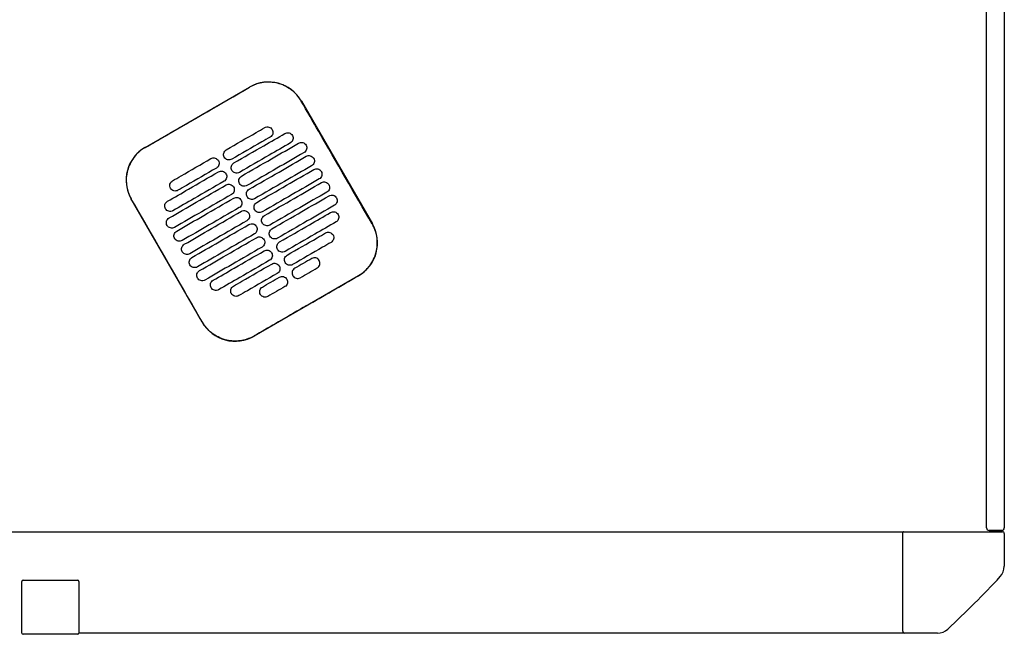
# Model space of a CAD drawing. Header units: metres. Extents: x 15.7 to 54.8, y -39.7 to 1.1.
# Tile 237 of 256: x 48.983 to 49.759, y -24.739 to -24.254. Entities that reach past the tile are written whole.
import ezdxf

# ---------------------------------------------------------------- set-up
doc = ezdxf.new("R2010")
doc.units = ezdxf.units.M
doc.header["$MEASUREMENT"] = 0
doc.layers.add('2D', color=252, linetype='Continuous')

# ---------------------------------------------------------------- blocks, each defined once
blk = doc.blocks.new('2D_QYOS_450')
at = {"layer": '2D'}
for p, q in [((2.42604, -1.855), (2.42604, -0.971)), ((2.44004, -0.971), (2.44004, -1.855)), ((1.76223, -1.5547), (1.84449, -1.50718)), ((1.88548, -1.51815), (1.9415, -1.61513)), ((1.80728, -1.69267), (1.75126, -1.59568)), ((1.93053, -1.65612), (1.84827, -1.70364)), ((0.0795, -1.85795), (2.36049, -1.85795)), ((2.35999, -1.93645), (2.35999, -1.85845)), ((2.36049, -1.85795), (2.43849, -1.85795)), ((2.42804, -1.857), (2.43804, -1.857)), ((2.42804, -1.857), (2.43804, -1.857)), ((2.43804, -1.857), (2.42804, -1.857)), ((2.43804, -1.857), (2.42804, -1.857)), ((2.43999, -1.85945), (2.43999, -1.88526)), ((1.66504, -1.93794), (1.66504, -1.89724)), ((1.66504, -1.93794), (1.66504, -1.89724)), ((1.66604, -1.89624), (1.70904, -1.89624)), ((1.70904, -1.89624), (1.70904, -1.89624)), ((1.71004, -1.89724), (1.71004, -1.93794)), ((1.71004, -1.89724), (1.71004, -1.93794)), ((1.70904, -1.93894), (1.66604, -1.93894)), ((1.70904, -1.93894), (1.70904, -1.93894)), ((2.36149, -1.93795), (1.71004, -1.93794)), ((2.3873, -1.93795), (2.36149, -1.93795))]:
    blk.add_line(p, q, dxfattribs=at)
for centre, radius, start, end in [((1.8595, -1.53316), 0.03, 30.01349, 120.01349), ((1.77724, -1.58068), 0.03, 120.01349, 210.01349), ((1.91552, -1.63014), 0.03, 300.01349, 30.01349), ((1.83326, -1.67766), 0.03, 210.01349, 300.01349), ((2.42804, -1.855), 0.002, 180, 270), ((2.42804, -1.855), 0.002, 180, 270), ((2.43804, -1.855), 0.002, 270, 360), ((2.43804, -1.855), 0.002, 270, 360), ((2.36049, -1.85845), 0.0005, 90, 180), ((2.43849, -1.85945), 0.0015, 0, 90), ((2.42799, -1.88526), 0.012, 317.12151, 0), ((1.85842, -1.35638), 0.78926, 312.87849, 317.12151), ((1.66604, -1.89724), 0.001, 90, 180), ((1.66604, -1.89724), 0.001, 90, 180), ((1.70904, -1.89724), 0.001, 0, 90), ((1.70904, -1.89724), 0.001, 360, 90), ((1.66604, -1.93794), 0.001, 180, 270), ((1.66604, -1.93794), 0.001, 180, 270), ((1.70904, -1.93794), 0.001, 270, 360), ((1.70904, -1.93794), 0.001, 270, 0), ((2.36149, -1.93645), 0.0015, 180, 270), ((2.3873, -1.92595), 0.012, 270, 312.87849)]:
    blk.add_arc(centre, radius, start, end, dxfattribs=at)
for points, knots in [([(1.88538, -1.51821), (1.88458, -1.51682), (1.88367, -1.51549), (1.88073, -1.51189), (1.87845, -1.50984), (1.87266, -1.50604), (1.86904, -1.50456), (1.86159, -1.50311), (1.85785, -1.50308), (1.85081, -1.50435), (1.84754, -1.50555), (1.84455, -1.50728)], [12.978915, 12.978915, 12.978915, 12.978915, 13.461173, 13.461173, 14.374287, 14.374287, 15.53872, 15.53872, 16.650066, 16.650066, 17.687358, 17.687358, 17.687358, 17.687358]), ([(1.9414, -1.61519), (1.92736, -1.5909), (1.91332, -1.5666), (1.89466, -1.53427), (1.89002, -1.52624), (1.88538, -1.51821)], [1.133412, 1.133412, 1.133412, 1.133412, 2.681586, 2.681586, 3.193366, 3.193366, 3.193366, 3.193366]), ([(1.76229, -1.5548), (1.77288, -1.54868), (1.78391, -1.54232), (1.79938, -1.53338), (1.80142, -1.5322), (1.80342, -1.53105)], [-21.78268, -21.78268, -21.78268, -21.78268, -17.142885, -17.142885, -16.423665, -16.423665, -16.423665, -16.423665]), ([(1.82628, -1.55662), (1.83414, -1.55208), (1.84201, -1.54753), (1.85212, -1.5417), (1.85435, -1.5404), (1.85659, -1.53911)], [0.699452, 0.699452, 0.699452, 0.699452, 3.425217, 3.425217, 4.200582, 4.200582, 4.200582, 4.200582]), ([(1.83228, -1.56701), (1.84015, -1.56247), (1.84801, -1.55792), (1.86144, -1.55017), (1.867, -1.54696), (1.87255, -1.54375)], [0.699452, 0.699452, 0.699452, 0.699452, 3.42526, 3.42526, 5.350619, 5.350619, 5.350619, 5.350619]), ([(1.85659, -1.53911), (1.85702, -1.53887), (1.85756, -1.53865), (1.85874, -1.5385), (1.8593, -1.53854), (1.86037, -1.53882), (1.86089, -1.53907), (1.86185, -1.5398), (1.86222, -1.54026), (1.86246, -1.54069)], [-0.5513873, -0.5513873, -0.5513873, -0.5513873, -0.4031046, -0.4031046, -0.2776919, -0.2776919, -0.1471638, -0.1471638, 0, 0, 0, 0]), ([(1.86246, -1.54069), (1.86271, -1.54111), (1.86293, -1.54166), (1.86307, -1.54285), (1.86304, -1.5434), (1.86276, -1.54448), (1.8625, -1.54499), (1.86178, -1.54595), (1.86132, -1.54631), (1.86089, -1.54656)], [-0.5553355, -0.5553355, -0.5553355, -0.5553355, -0.4045594, -0.4045594, -0.278267, -0.278267, -0.1472206, -0.1472206, 0, 0, 0, 0]), ([(1.87255, -1.54375), (1.87298, -1.54351), (1.87352, -1.54329), (1.87471, -1.54314), (1.87526, -1.54318), (1.87633, -1.54346), (1.87685, -1.54371), (1.87781, -1.54444), (1.87818, -1.5449), (1.87842, -1.54532)], [-0.5514247, -0.5514247, -0.5514247, -0.5514247, -0.4031161, -0.4031161, -0.2776965, -0.2776965, -0.1471644, -0.1471644, 0, 0, 0, 0]), ([(1.87842, -1.54532), (1.87867, -1.54575), (1.87889, -1.5463), (1.87903, -1.54749), (1.879, -1.54804), (1.87872, -1.54911), (1.87846, -1.54963), (1.87774, -1.55059), (1.87728, -1.55095), (1.87685, -1.5512)], [-0.5553006, -0.5553006, -0.5553006, -0.5553006, -0.4045498, -0.4045498, -0.2782639, -0.2782639, -0.1472208, -0.1472208, 0, 0, 0, 0]), ([(1.86089, -1.54656), (1.85866, -1.54785), (1.85642, -1.54914), (1.84631, -1.55498), (1.83845, -1.55953), (1.83058, -1.56407)], [2.649916, 2.649916, 2.649916, 2.649916, 3.425249, 3.425249, 6.151046, 6.151046, 6.151046, 6.151046]), ([(1.87685, -1.5512), (1.8713, -1.55441), (1.86574, -1.55762), (1.85232, -1.56537), (1.84445, -1.56992), (1.83658, -1.57446)], [1.499949, 1.499949, 1.499949, 1.499949, 3.425284, 3.425284, 6.151116, 6.151116, 6.151116, 6.151116]), ([(1.83828, -1.57741), (1.84615, -1.57286), (1.85402, -1.56832), (1.86903, -1.55964), (1.87617, -1.55552), (1.88332, -1.55139)], [0.699452, 0.699452, 0.699452, 0.699452, 3.425292, 3.425292, 5.900643, 5.900643, 5.900643, 5.900643]), ([(1.88332, -1.55139), (1.88374, -1.55115), (1.88429, -1.55093), (1.88547, -1.55078), (1.88602, -1.55082), (1.8871, -1.5511), (1.88762, -1.55135), (1.88858, -1.55208), (1.88894, -1.55254), (1.88919, -1.55296)], [-0.5514376, -0.5514376, -0.5514376, -0.5514376, -0.4031217, -0.4031217, -0.2776979, -0.2776979, -0.1471642, -0.1471642, 0, 0, 0, 0]), ([(1.88919, -1.55296), (1.88943, -1.55339), (1.88965, -1.55394), (1.8898, -1.55513), (1.88976, -1.55568), (1.88948, -1.55675), (1.88923, -1.55727), (1.8885, -1.55823), (1.88804, -1.55859), (1.88762, -1.55884)], [-0.5552879, -0.5552879, -0.5552879, -0.5552879, -0.4045447, -0.4045447, -0.2782629, -0.2782629, -0.1472212, -0.1472212, 0, 0, 0, 0]), ([(1.76229, -1.5548), (1.76101, -1.55554), (1.75978, -1.55637), (1.75663, -1.55888), (1.75485, -1.56071), (1.75332, -1.56274), (1.75103, -1.5658), (1.74934, -1.56928), (1.74737, -1.57667), (1.7471, -1.58052), (1.74804, -1.58814), (1.74924, -1.59185), (1.7512, -1.59536), (1.75128, -1.59549), (1.75136, -1.59563)], [17.619777, 17.619777, 17.619777, 17.619777, 18.064718, 18.064718, 18.827754, 18.827754, 18.827754, 19.97637, 19.97637, 21.122539, 21.122539, 22.281306, 22.281306, 22.328075, 22.328075, 22.328075, 22.328075]), ([(1.82471, -1.5625), (1.82446, -1.56207), (1.82424, -1.56152), (1.8241, -1.56033), (1.82413, -1.55978), (1.82441, -1.55871), (1.82467, -1.55819), (1.82539, -1.55723), (1.82585, -1.55687), (1.82628, -1.55662)], [-0.5553984, -0.5553984, -0.5553984, -0.5553984, -0.4045681, -0.4045681, -0.278271, -0.278271, -0.1472202, -0.1472202, 0, 0, 0, 0]), ([(1.88762, -1.55884), (1.88048, -1.56296), (1.87333, -1.56709), (1.85832, -1.57576), (1.85045, -1.58031), (1.84258, -1.58485)], [0.949972, 0.949972, 0.949972, 0.949972, 3.425307, 3.425307, 6.151164, 6.151164, 6.151164, 6.151164]), ([(1.88932, -1.56178), (1.88974, -1.56154), (1.89029, -1.56132), (1.89147, -1.56117), (1.89203, -1.56121), (1.8931, -1.56149), (1.89362, -1.56174), (1.89458, -1.56247), (1.89494, -1.56293), (1.89519, -1.56336)], [-0.5514273, -0.5514273, -0.5514273, -0.5514273, -0.4031209, -0.4031209, -0.2776962, -0.2776962, -0.1471634, -0.1471634, 0, 0, 0, 0]), ([(1.78385, -1.58113), (1.78608, -1.57984), (1.78832, -1.57855), (1.79843, -1.57271), (1.8063, -1.56817), (1.81416, -1.56362)], [2.649852, 2.649852, 2.649852, 2.649852, 3.425217, 3.425217, 6.150982, 6.150982, 6.150982, 6.150982]), ([(1.81416, -1.56362), (1.81459, -1.56338), (1.81513, -1.56316), (1.81632, -1.56301), (1.81687, -1.56305), (1.81794, -1.56333), (1.81846, -1.56358), (1.81942, -1.56431), (1.81979, -1.56477), (1.82003, -1.5652)], [-0.5512944, -0.5512944, -0.5512944, -0.5512944, -0.4030833, -0.4030833, -0.2776787, -0.2776787, -0.1471599, -0.1471599, 0, 0, 0, 0]), ([(1.82003, -1.5652), (1.82028, -1.56562), (1.8205, -1.56617), (1.82065, -1.56736), (1.82061, -1.56791), (1.82033, -1.56899), (1.82008, -1.5695), (1.81935, -1.57046), (1.81889, -1.57082), (1.81846, -1.57107)], [-0.555416, -0.555416, -0.555416, -0.555416, -0.4045716, -0.4045716, -0.2782736, -0.2782736, -0.1472211, -0.1472211, 0, 0, 0, 0]), ([(1.83058, -1.56407), (1.83015, -1.56431), (1.82961, -1.56453), (1.82843, -1.56468), (1.82787, -1.56464), (1.8268, -1.56436), (1.82628, -1.56411), (1.82532, -1.56338), (1.82495, -1.56292), (1.82471, -1.5625)], [-0.551307, -0.551307, -0.551307, -0.551307, -0.4030846, -0.4030846, -0.2776802, -0.2776802, -0.1471604, -0.1471604, 0, 0, 0, 0]), ([(1.83071, -1.57289), (1.83047, -1.57246), (1.83025, -1.57191), (1.8301, -1.57072), (1.83013, -1.57017), (1.83042, -1.5691), (1.83067, -1.56858), (1.8314, -1.56762), (1.83185, -1.56726), (1.83228, -1.56701)], [-0.5553839, -0.5553839, -0.5553839, -0.5553839, -0.4045626, -0.4045626, -0.2782686, -0.2782686, -0.1472195, -0.1472195, 0, 0, 0, 0]), ([(1.84428, -1.5878), (1.85215, -1.58325), (1.86002, -1.57871), (1.87503, -1.57003), (1.88218, -1.56591), (1.88932, -1.56178)], [0.699452, 0.699452, 0.699452, 0.699452, 3.425313, 3.425313, 5.900643, 5.900643, 5.900643, 5.900643]), ([(1.89519, -1.56336), (1.89543, -1.56378), (1.89565, -1.56433), (1.8958, -1.56552), (1.89577, -1.56607), (1.89548, -1.56715), (1.89523, -1.56766), (1.8945, -1.56862), (1.89405, -1.56898), (1.89362, -1.56923)], [-0.5552955, -0.5552955, -0.5552955, -0.5552955, -0.4045438, -0.4045438, -0.2782634, -0.2782634, -0.1472215, -0.1472215, 0, 0, 0, 0]), ([(1.77989, -1.59728), (1.78545, -1.59407), (1.79101, -1.59086), (1.80443, -1.5831), (1.8123, -1.57856), (1.82017, -1.57401)], [1.499901, 1.499901, 1.499901, 1.499901, 3.42526, 3.42526, 6.151068, 6.151068, 6.151068, 6.151068]), ([(1.81846, -1.57107), (1.8106, -1.57561), (1.80273, -1.58016), (1.79262, -1.586), (1.79039, -1.58729), (1.78815, -1.58858)], [0.699452, 0.699452, 0.699452, 0.699452, 3.425249, 3.425249, 4.200582, 4.200582, 4.200582, 4.200582]), ([(1.82017, -1.57401), (1.82059, -1.57377), (1.82114, -1.57355), (1.82232, -1.5734), (1.82287, -1.57344), (1.82395, -1.57372), (1.82447, -1.57397), (1.82542, -1.5747), (1.82579, -1.57516), (1.82603, -1.57559)], [-0.5513075, -0.5513075, -0.5513075, -0.5513075, -0.4030857, -0.4030857, -0.2776792, -0.2776792, -0.1471593, -0.1471593, 0, 0, 0, 0]), ([(1.82603, -1.57559), (1.82628, -1.57601), (1.8265, -1.57656), (1.82665, -1.57775), (1.82661, -1.5783), (1.82633, -1.57938), (1.82608, -1.57989), (1.82535, -1.58085), (1.82489, -1.58121), (1.82447, -1.58146)], [-0.5553971, -0.5553971, -0.5553971, -0.5553971, -0.4045652, -0.4045652, -0.2782705, -0.2782705, -0.1472202, -0.1472202, 0, 0, 0, 0]), ([(1.83658, -1.57446), (1.83616, -1.57471), (1.83561, -1.57492), (1.83443, -1.57507), (1.83387, -1.57504), (1.8328, -1.57475), (1.83228, -1.5745), (1.83132, -1.57377), (1.83096, -1.57331), (1.83071, -1.57289)], [-0.551317, -0.551317, -0.551317, -0.551317, -0.4030867, -0.4030867, -0.2776803, -0.2776803, -0.1471597, -0.1471597, 0, 0, 0, 0]), ([(1.89362, -1.56923), (1.88648, -1.57335), (1.87933, -1.57748), (1.86432, -1.58615), (1.85645, -1.5907), (1.84859, -1.59524)], [0.949998, 0.949998, 0.949998, 0.949998, 3.42532, 3.42532, 6.151189, 6.151189, 6.151189, 6.151189]), ([(1.85029, -1.59819), (1.85815, -1.59364), (1.86602, -1.5891), (1.88103, -1.58043), (1.88818, -1.5763), (1.89532, -1.57217)], [0.699452, 0.699452, 0.699452, 0.699452, 3.425322, 3.425322, 5.900643, 5.900643, 5.900643, 5.900643]), ([(1.89532, -1.57217), (1.89575, -1.57193), (1.89629, -1.57171), (1.89748, -1.57156), (1.89803, -1.5716), (1.8991, -1.57188), (1.89962, -1.57213), (1.90058, -1.57286), (1.90095, -1.57332), (1.90119, -1.57375)], [-0.5514137, -0.5514137, -0.5514137, -0.5514137, -0.4031194, -0.4031194, -0.2776944, -0.2776944, -0.1471627, -0.1471627, 0, 0, 0, 0]), ([(1.90119, -1.57375), (1.90144, -1.57417), (1.90166, -1.57472), (1.9018, -1.57591), (1.90177, -1.57646), (1.90149, -1.57754), (1.90123, -1.57805), (1.90051, -1.57901), (1.90005, -1.57937), (1.89962, -1.57962)], [-0.5553078, -0.5553078, -0.5553078, -0.5553078, -0.4045446, -0.4045446, -0.2782647, -0.2782647, -0.147222, -0.147222, 0, 0, 0, 0]), ([(1.78113, -1.61042), (1.78828, -1.60629), (1.79542, -1.60216), (1.81043, -1.59349), (1.8183, -1.58895), (1.82617, -1.5844)], [0.949941, 0.949941, 0.949941, 0.949941, 3.425291, 3.425291, 6.151132, 6.151132, 6.151132, 6.151132]), ([(1.78228, -1.58701), (1.78204, -1.58658), (1.78182, -1.58603), (1.78167, -1.58484), (1.7817, -1.58429), (1.78198, -1.58322), (1.78224, -1.5827), (1.78296, -1.58174), (1.78342, -1.58138), (1.78385, -1.58113)], [-0.5554179, -0.5554179, -0.5554179, -0.5554179, -0.4045683, -0.4045683, -0.2782761, -0.2782761, -0.1472238, -0.1472238, 0, 0, 0, 0]), ([(1.82447, -1.58146), (1.8166, -1.586), (1.80873, -1.59055), (1.79531, -1.5983), (1.78975, -1.60151), (1.78419, -1.60472)], [0.699452, 0.699452, 0.699452, 0.699452, 3.425284, 3.425284, 5.350619, 5.350619, 5.350619, 5.350619]), ([(1.82617, -1.5844), (1.82659, -1.58416), (1.82714, -1.58394), (1.82832, -1.58379), (1.82887, -1.58383), (1.82995, -1.58411), (1.83047, -1.58436), (1.83143, -1.58509), (1.83179, -1.58555), (1.83204, -1.58598)], [-0.5513173, -0.5513173, -0.5513173, -0.5513173, -0.4030875, -0.4030875, -0.2776797, -0.2776797, -0.147159, -0.147159, 0, 0, 0, 0]), ([(1.83671, -1.58328), (1.83647, -1.58285), (1.83625, -1.5823), (1.8361, -1.58111), (1.83614, -1.58056), (1.83642, -1.57949), (1.83667, -1.57897), (1.8374, -1.57802), (1.83786, -1.57765), (1.83828, -1.57741)], [-0.5553742, -0.5553742, -0.5553742, -0.5553742, -0.4045587, -0.4045587, -0.278267, -0.278267, -0.1472191, -0.1472191, 0, 0, 0, 0]), ([(1.84258, -1.58485), (1.84216, -1.5851), (1.84161, -1.58531), (1.84043, -1.58546), (1.83988, -1.58543), (1.8388, -1.58515), (1.83828, -1.58489), (1.83732, -1.58416), (1.83696, -1.5837), (1.83671, -1.58328)], [-0.5513236, -0.5513236, -0.5513236, -0.5513236, -0.4030881, -0.4030881, -0.2776804, -0.2776804, -0.1471592, -0.1471592, 0, 0, 0, 0]), ([(1.89962, -1.57962), (1.89248, -1.58375), (1.88534, -1.58787), (1.87032, -1.59654), (1.86246, -1.60109), (1.85459, -1.60563)], [0.950001, 0.950001, 0.950001, 0.950001, 3.425322, 3.425322, 6.151192, 6.151192, 6.151192, 6.151192]), ([(1.85629, -1.60858), (1.86416, -1.60403), (1.87202, -1.59949), (1.88704, -1.59082), (1.89418, -1.58669), (1.90133, -1.58256)], [0.699452, 0.699452, 0.699452, 0.699452, 3.425321, 3.425321, 5.900643, 5.900643, 5.900643, 5.900643]), ([(1.90133, -1.58256), (1.90175, -1.58232), (1.9023, -1.5821), (1.90348, -1.58195), (1.90403, -1.58199), (1.90511, -1.58227), (1.90563, -1.58252), (1.90658, -1.58325), (1.90695, -1.58371), (1.90719, -1.58414)], [-0.5513969, -0.5513969, -0.5513969, -0.5513969, -0.4031172, -0.4031172, -0.2776925, -0.2776925, -0.1471621, -0.1471621, 0, 0, 0, 0]), ([(1.90719, -1.58414), (1.90744, -1.58456), (1.90766, -1.58511), (1.90781, -1.5863), (1.90777, -1.58685), (1.90749, -1.58793), (1.90724, -1.58844), (1.90651, -1.5894), (1.90605, -1.58976), (1.90563, -1.59001)], [-0.5553248, -0.5553248, -0.5553248, -0.5553248, -0.4045472, -0.4045472, -0.2782668, -0.2782668, -0.1472227, -0.1472227, 0, 0, 0, 0]), ([(1.78815, -1.58858), (1.78773, -1.58882), (1.78718, -1.58904), (1.786, -1.58919), (1.78544, -1.58915), (1.78437, -1.58887), (1.78385, -1.58862), (1.78289, -1.58789), (1.78252, -1.58743), (1.78228, -1.58701)], [-0.5513007, -0.5513007, -0.5513007, -0.5513007, -0.4030941, -0.4030941, -0.2776814, -0.2776814, -0.1471603, -0.1471603, 0, 0, 0, 0]), ([(1.83047, -1.59185), (1.8226, -1.59639), (1.81473, -1.60094), (1.79972, -1.60961), (1.79258, -1.61374), (1.78543, -1.61787)], [0.699452, 0.699452, 0.699452, 0.699452, 3.425308, 3.425308, 5.900643, 5.900643, 5.900643, 5.900643]), ([(1.83204, -1.58598), (1.83228, -1.5864), (1.8325, -1.58695), (1.83265, -1.58814), (1.83261, -1.58869), (1.83233, -1.58977), (1.83208, -1.59028), (1.83135, -1.59124), (1.83089, -1.5916), (1.83047, -1.59185)], [-0.555383, -0.555383, -0.555383, -0.555383, -0.4045605, -0.4045605, -0.2782682, -0.2782682, -0.1472195, -0.1472195, 0, 0, 0, 0]), ([(1.84272, -1.59367), (1.84247, -1.59325), (1.84225, -1.59269), (1.8421, -1.59151), (1.84214, -1.59095), (1.84242, -1.58988), (1.84267, -1.58936), (1.8434, -1.58841), (1.84386, -1.58804), (1.84428, -1.5878)], [-0.5553693, -0.5553693, -0.5553693, -0.5553693, -0.4045566, -0.4045566, -0.2782661, -0.2782661, -0.1472189, -0.1472189, 0, 0, 0, 0]), ([(1.90563, -1.59001), (1.89848, -1.59414), (1.89134, -1.59826), (1.87633, -1.60694), (1.86846, -1.61148), (1.86059, -1.61603)], [0.949982, 0.949982, 0.949982, 0.949982, 3.425312, 3.425312, 6.151173, 6.151173, 6.151173, 6.151173]), ([(1.80738, -1.69261), (1.80282, -1.68472), (1.79809, -1.67652), (1.77944, -1.64421), (1.7654, -1.61992), (1.75136, -1.59563)], [-3.18138, -3.18138, -3.18138, -3.18138, -2.673929, -2.673929, -1.133377, -1.133377, -1.133377, -1.133377]), ([(1.77832, -1.60315), (1.77808, -1.60273), (1.77786, -1.60217), (1.77771, -1.60099), (1.77775, -1.60043), (1.77803, -1.59936), (1.77828, -1.59884), (1.77901, -1.59789), (1.77947, -1.59752), (1.77989, -1.59728)], [-0.5553798, -0.5553798, -0.5553798, -0.5553798, -0.4045588, -0.4045588, -0.278273, -0.278273, -0.147224, -0.147224, 0, 0, 0, 0]), ([(1.78713, -1.62081), (1.79428, -1.61668), (1.80142, -1.61256), (1.81643, -1.60388), (1.8243, -1.59934), (1.83217, -1.59479)], [0.949982, 0.949982, 0.949982, 0.949982, 3.425312, 3.425312, 6.151173, 6.151173, 6.151173, 6.151173]), ([(1.83217, -1.59479), (1.83259, -1.59455), (1.83314, -1.59433), (1.83432, -1.59418), (1.83488, -1.59422), (1.83595, -1.5945), (1.83647, -1.59475), (1.83743, -1.59548), (1.83779, -1.59594), (1.83804, -1.59637)], [-0.5513238, -0.5513238, -0.5513238, -0.5513238, -0.4030887, -0.4030887, -0.27768, -0.27768, -0.1471588, -0.1471588, 0, 0, 0, 0]), ([(1.83804, -1.59637), (1.83828, -1.59679), (1.8385, -1.59734), (1.83865, -1.59853), (1.83862, -1.59908), (1.83833, -1.60016), (1.83808, -1.60068), (1.83735, -1.60163), (1.8369, -1.602), (1.83647, -1.60224)], [-0.5553737, -0.5553737, -0.5553737, -0.5553737, -0.4045574, -0.4045574, -0.2782667, -0.2782667, -0.1472191, -0.1472191, 0, 0, 0, 0]), ([(1.84859, -1.59524), (1.84816, -1.59549), (1.84761, -1.5957), (1.84643, -1.59585), (1.84588, -1.59582), (1.8448, -1.59554), (1.84429, -1.59528), (1.84333, -1.59455), (1.84296, -1.59409), (1.84272, -1.59367)], [-0.5513269, -0.5513269, -0.5513269, -0.5513269, -0.403089, -0.403089, -0.2776804, -0.2776804, -0.1471589, -0.1471589, 0, 0, 0, 0]), ([(1.84872, -1.60406), (1.84847, -1.60364), (1.84825, -1.60309), (1.84811, -1.6019), (1.84814, -1.60134), (1.84842, -1.60027), (1.84868, -1.59975), (1.8494, -1.5988), (1.84986, -1.59843), (1.85029, -1.59819)], [-0.5553691, -0.5553691, -0.5553691, -0.5553691, -0.4045561, -0.4045561, -0.278266, -0.278266, -0.1472189, -0.1472189, 0, 0, 0, 0]), ([(1.86229, -1.61897), (1.87016, -1.61442), (1.87803, -1.60988), (1.89304, -1.60121), (1.90018, -1.59708), (1.90733, -1.59295)], [0.699452, 0.699452, 0.699452, 0.699452, 3.425308, 3.425308, 5.900643, 5.900643, 5.900643, 5.900643]), ([(1.90733, -1.59295), (1.90775, -1.59271), (1.9083, -1.59249), (1.90948, -1.59234), (1.91003, -1.59238), (1.91111, -1.59266), (1.91163, -1.59291), (1.91259, -1.59364), (1.91295, -1.5941), (1.9132, -1.59453)], [-0.5513769, -0.5513769, -0.5513769, -0.5513769, -0.4031143, -0.4031143, -0.2776905, -0.2776905, -0.1471617, -0.1471617, 0, 0, 0, 0]), ([(1.9132, -1.59453), (1.91344, -1.59495), (1.91366, -1.5955), (1.91381, -1.59669), (1.91377, -1.59724), (1.91349, -1.59832), (1.91324, -1.59883), (1.91251, -1.59979), (1.91205, -1.60015), (1.91163, -1.6004)], [-0.5553464, -0.5553464, -0.5553464, -0.5553464, -0.4045515, -0.4045515, -0.2782697, -0.2782697, -0.1472236, -0.1472236, 0, 0, 0, 0]), ([(1.78419, -1.60472), (1.78377, -1.60497), (1.78322, -1.60519), (1.78204, -1.60533), (1.78149, -1.6053), (1.78041, -1.60502), (1.77989, -1.60476), (1.77893, -1.60403), (1.77857, -1.60357), (1.77832, -1.60315)], [-0.5513421, -0.5513421, -0.5513421, -0.5513421, -0.4031061, -0.4031061, -0.2776864, -0.2776864, -0.147161, -0.147161, 0, 0, 0, 0]), ([(1.83647, -1.60224), (1.8286, -1.60679), (1.82074, -1.61133), (1.80572, -1.62), (1.79858, -1.62413), (1.79144, -1.62826)], [0.699452, 0.699452, 0.699452, 0.699452, 3.425321, 3.425321, 5.900643, 5.900643, 5.900643, 5.900643]), ([(1.79314, -1.6312), (1.80028, -1.62707), (1.80742, -1.62295), (1.82244, -1.61427), (1.8303, -1.60973), (1.83817, -1.60518)], [0.950001, 0.950001, 0.950001, 0.950001, 3.425322, 3.425322, 6.151192, 6.151192, 6.151192, 6.151192]), ([(1.83817, -1.60518), (1.8386, -1.60494), (1.83914, -1.60472), (1.84033, -1.60457), (1.84088, -1.60461), (1.84195, -1.60489), (1.84247, -1.60514), (1.84343, -1.60588), (1.8438, -1.60634), (1.84404, -1.60676)], [-0.551327, -0.551327, -0.551327, -0.551327, -0.4030892, -0.4030892, -0.2776802, -0.2776802, -0.1471588, -0.1471588, 0, 0, 0, 0]), ([(1.84404, -1.60676), (1.84429, -1.60718), (1.84451, -1.60773), (1.84465, -1.60892), (1.84462, -1.60948), (1.84434, -1.61055), (1.84408, -1.61107), (1.84336, -1.61202), (1.8429, -1.61239), (1.84247, -1.61263)], [-0.5553691, -0.5553691, -0.5553691, -0.5553691, -0.4045561, -0.4045561, -0.278266, -0.278266, -0.1472189, -0.1472189, 0, 0, 0, 0]), ([(1.85459, -1.60563), (1.85416, -1.60588), (1.85362, -1.6061), (1.85244, -1.60624), (1.85188, -1.60621), (1.85081, -1.60593), (1.85029, -1.60567), (1.84933, -1.60494), (1.84896, -1.60448), (1.84872, -1.60406)], [-0.551327, -0.551327, -0.551327, -0.551327, -0.4030892, -0.4030892, -0.2776802, -0.2776802, -0.1471588, -0.1471588, 0, 0, 0, 0]), ([(1.91163, -1.6004), (1.90448, -1.60453), (1.89734, -1.60865), (1.88233, -1.61733), (1.87446, -1.62187), (1.86659, -1.62642)], [0.949941, 0.949941, 0.949941, 0.949941, 3.425292, 3.425292, 6.151132, 6.151132, 6.151132, 6.151132]), ([(1.86829, -1.62936), (1.87616, -1.62482), (1.88403, -1.62027), (1.89745, -1.61252), (1.90301, -1.60931), (1.90857, -1.6061)], [0.699452, 0.699452, 0.699452, 0.699452, 3.425284, 3.425284, 5.350619, 5.350619, 5.350619, 5.350619]), ([(1.90857, -1.6061), (1.90899, -1.60585), (1.90954, -1.60563), (1.91072, -1.60548), (1.91127, -1.60552), (1.91235, -1.6058), (1.91287, -1.60605), (1.91383, -1.60679), (1.91419, -1.60725), (1.91444, -1.60767)], [-0.551342, -0.551342, -0.551342, -0.551342, -0.4031061, -0.4031061, -0.2776864, -0.2776864, -0.147161, -0.147161, 0, 0, 0, 0]), ([(1.91444, -1.60767), (1.91468, -1.60809), (1.9149, -1.60864), (1.91505, -1.60983), (1.91501, -1.61039), (1.91473, -1.61146), (1.91448, -1.61198), (1.91375, -1.61293), (1.91329, -1.6133), (1.91287, -1.61354)], [-0.55538, -0.55538, -0.55538, -0.55538, -0.4045589, -0.4045589, -0.278273, -0.278273, -0.147224, -0.147224, 0, 0, 0, 0]), ([(1.77956, -1.61629), (1.77932, -1.61587), (1.7791, -1.61532), (1.77895, -1.61413), (1.77899, -1.61358), (1.77927, -1.6125), (1.77952, -1.61198), (1.78025, -1.61103), (1.78071, -1.61066), (1.78113, -1.61042)], [-0.5553462, -0.5553462, -0.5553462, -0.5553462, -0.4045514, -0.4045514, -0.2782696, -0.2782696, -0.1472236, -0.1472236, 0, 0, 0, 0]), ([(1.84247, -1.61263), (1.83461, -1.61718), (1.82674, -1.62172), (1.81173, -1.63039), (1.80458, -1.63452), (1.79744, -1.63865)], [0.699452, 0.699452, 0.699452, 0.699452, 3.425322, 3.425322, 5.900643, 5.900643, 5.900643, 5.900643]), ([(1.79914, -1.64159), (1.80628, -1.63746), (1.81343, -1.63334), (1.82844, -1.62467), (1.83631, -1.62012), (1.84418, -1.61558)], [0.949998, 0.949998, 0.949998, 0.949998, 3.42532, 3.42532, 6.151189, 6.151189, 6.151189, 6.151189]), ([(1.84418, -1.61558), (1.8446, -1.61533), (1.84515, -1.61511), (1.84633, -1.61497), (1.84688, -1.615), (1.84796, -1.61528), (1.84848, -1.61554), (1.84943, -1.61627), (1.8498, -1.61673), (1.85004, -1.61715)], [-0.551327, -0.551327, -0.551327, -0.551327, -0.403089, -0.403089, -0.2776804, -0.2776804, -0.1471589, -0.1471589, 0, 0, 0, 0]), ([(1.85472, -1.61445), (1.85448, -1.61403), (1.85426, -1.61348), (1.85411, -1.61229), (1.85414, -1.61173), (1.85443, -1.61066), (1.85468, -1.61014), (1.85541, -1.60919), (1.85586, -1.60882), (1.85629, -1.60858)], [-0.5553737, -0.5553737, -0.5553737, -0.5553737, -0.4045574, -0.4045574, -0.2782667, -0.2782667, -0.1472191, -0.1472191, 0, 0, 0, 0]), ([(1.86059, -1.61603), (1.86017, -1.61627), (1.85962, -1.61649), (1.85844, -1.61664), (1.85788, -1.6166), (1.85681, -1.61632), (1.85629, -1.61607), (1.85533, -1.61533), (1.85497, -1.61487), (1.85472, -1.61445)], [-0.5513238, -0.5513238, -0.5513238, -0.5513238, -0.4030887, -0.4030887, -0.27768, -0.27768, -0.1471588, -0.1471588, 0, 0, 0, 0]), ([(1.91287, -1.61354), (1.90731, -1.61675), (1.90176, -1.61996), (1.88833, -1.62772), (1.88046, -1.63226), (1.8726, -1.63681)], [1.499901, 1.499901, 1.499901, 1.499901, 3.42526, 3.42526, 6.151068, 6.151068, 6.151068, 6.151068]), ([(1.93047, -1.65602), (1.93053, -1.65599), (1.93059, -1.65595), (1.93406, -1.65392), (1.93705, -1.65126), (1.9418, -1.64494), (1.94352, -1.64134), (1.94538, -1.63403), (1.94563, -1.63042), (1.94491, -1.62391), (1.94415, -1.62103), (1.94251, -1.61723), (1.94199, -1.61619), (1.9414, -1.61519)], [8.273299, 8.273299, 8.273299, 8.273299, 8.293543, 8.293543, 9.48086, 9.48086, 10.665623, 10.665623, 11.74288, 11.74288, 12.632334, 12.632334, 12.981673, 12.981673, 12.981673, 12.981673]), ([(1.78543, -1.61787), (1.78501, -1.61811), (1.78446, -1.61833), (1.78328, -1.61848), (1.78273, -1.61844), (1.78165, -1.61816), (1.78113, -1.61791), (1.78017, -1.61717), (1.77981, -1.61672), (1.77956, -1.61629)], [-0.551377, -0.551377, -0.551377, -0.551377, -0.4031143, -0.4031143, -0.2776905, -0.2776905, -0.1471617, -0.1471617, 0, 0, 0, 0]), ([(1.78557, -1.62668), (1.78532, -1.62626), (1.7851, -1.62571), (1.78495, -1.62452), (1.78499, -1.62397), (1.78527, -1.62289), (1.78552, -1.62237), (1.78625, -1.62142), (1.78671, -1.62106), (1.78713, -1.62081)], [-0.5553245, -0.5553245, -0.5553245, -0.5553245, -0.4045471, -0.4045471, -0.2782667, -0.2782667, -0.1472226, -0.1472226, 0, 0, 0, 0]), ([(1.84848, -1.62302), (1.84061, -1.62757), (1.83274, -1.63211), (1.81773, -1.64078), (1.81058, -1.64491), (1.80344, -1.64904)], [0.699452, 0.699452, 0.699452, 0.699452, 3.425313, 3.425313, 5.900643, 5.900643, 5.900643, 5.900643]), ([(1.85004, -1.61715), (1.85029, -1.61757), (1.85051, -1.61812), (1.85066, -1.61931), (1.85062, -1.61987), (1.85034, -1.62094), (1.85009, -1.62146), (1.84936, -1.62241), (1.8489, -1.62278), (1.84848, -1.62302)], [-0.5553693, -0.5553693, -0.5553693, -0.5553693, -0.4045566, -0.4045566, -0.2782661, -0.2782661, -0.1472189, -0.1472189, 0, 0, 0, 0]), ([(1.86072, -1.62484), (1.86048, -1.62442), (1.86026, -1.62387), (1.86011, -1.62268), (1.86015, -1.62213), (1.86043, -1.62105), (1.86068, -1.62053), (1.86141, -1.61958), (1.86187, -1.61921), (1.86229, -1.61897)], [-0.555383, -0.555383, -0.555383, -0.555383, -0.4045604, -0.4045604, -0.2782682, -0.2782682, -0.1472195, -0.1472195, 0, 0, 0, 0]), ([(1.8743, -1.63975), (1.88216, -1.63521), (1.89003, -1.63066), (1.90014, -1.62482), (1.90237, -1.62353), (1.90461, -1.62224)], [0.699452, 0.699452, 0.699452, 0.699452, 3.425249, 3.425249, 4.200582, 4.200582, 4.200582, 4.200582]), ([(1.90461, -1.62224), (1.90504, -1.62199), (1.90558, -1.62178), (1.90676, -1.62163), (1.90732, -1.62166), (1.90839, -1.62195), (1.90891, -1.6222), (1.90987, -1.62293), (1.91024, -1.62339), (1.91048, -1.62381)], [-0.5513007, -0.5513007, -0.5513007, -0.5513007, -0.4030941, -0.4030941, -0.2776814, -0.2776814, -0.1471603, -0.1471603, 0, 0, 0, 0]), ([(1.79144, -1.62826), (1.79101, -1.6285), (1.79046, -1.62872), (1.78928, -1.62887), (1.78873, -1.62883), (1.78765, -1.62855), (1.78714, -1.6283), (1.78618, -1.62757), (1.78581, -1.62711), (1.78557, -1.62668)], [-0.551397, -0.551397, -0.551397, -0.551397, -0.4031173, -0.4031173, -0.2776925, -0.2776925, -0.1471621, -0.1471621, 0, 0, 0, 0]), ([(1.80514, -1.65198), (1.81229, -1.64786), (1.81943, -1.64373), (1.83444, -1.63506), (1.84231, -1.63051), (1.85018, -1.62597)], [0.949973, 0.949973, 0.949973, 0.949973, 3.425307, 3.425307, 6.151164, 6.151164, 6.151164, 6.151164]), ([(1.85018, -1.62597), (1.8506, -1.62572), (1.85115, -1.6255), (1.85233, -1.62536), (1.85288, -1.62539), (1.85396, -1.62567), (1.85448, -1.62593), (1.85544, -1.62666), (1.8558, -1.62712), (1.85605, -1.62754)], [-0.5513237, -0.5513237, -0.5513237, -0.5513237, -0.4030882, -0.4030882, -0.2776804, -0.2776804, -0.1471592, -0.1471592, 0, 0, 0, 0]), ([(1.85605, -1.62754), (1.85629, -1.62796), (1.85651, -1.62852), (1.85666, -1.6297), (1.85662, -1.63026), (1.85634, -1.63133), (1.85609, -1.63185), (1.85536, -1.6328), (1.8549, -1.63317), (1.85448, -1.63341)], [-0.5553742, -0.5553742, -0.5553742, -0.5553742, -0.4045587, -0.4045587, -0.278267, -0.278267, -0.1472191, -0.1472191, 0, 0, 0, 0]), ([(1.86659, -1.62642), (1.86617, -1.62666), (1.86562, -1.62688), (1.86444, -1.62703), (1.86389, -1.62699), (1.86281, -1.62671), (1.86229, -1.62646), (1.86133, -1.62573), (1.86097, -1.62527), (1.86072, -1.62484)], [-0.5513173, -0.5513173, -0.5513173, -0.5513173, -0.4030875, -0.4030875, -0.2776797, -0.2776797, -0.147159, -0.147159, 0, 0, 0, 0]), ([(1.86673, -1.63523), (1.86648, -1.63481), (1.86626, -1.63426), (1.86611, -1.63307), (1.86615, -1.63252), (1.86643, -1.63144), (1.86668, -1.63092), (1.86741, -1.62997), (1.86787, -1.62961), (1.86829, -1.62936)], [-0.555397, -0.555397, -0.555397, -0.555397, -0.4045652, -0.4045652, -0.2782705, -0.2782705, -0.1472202, -0.1472202, 0, 0, 0, 0]), ([(1.90891, -1.62969), (1.90668, -1.63098), (1.90444, -1.63227), (1.89433, -1.63811), (1.88647, -1.64265), (1.8786, -1.6472)], [2.649852, 2.649852, 2.649852, 2.649852, 3.425217, 3.425217, 6.150983, 6.150983, 6.150983, 6.150983]), ([(1.91048, -1.62381), (1.91073, -1.62424), (1.91095, -1.62479), (1.91109, -1.62598), (1.91106, -1.62653), (1.91078, -1.6276), (1.91052, -1.62812), (1.9098, -1.62907), (1.90934, -1.62944), (1.90891, -1.62969)], [-0.555418, -0.555418, -0.555418, -0.555418, -0.4045683, -0.4045683, -0.2782762, -0.2782762, -0.1472238, -0.1472238, 0, 0, 0, 0]), ([(1.79157, -1.63707), (1.79132, -1.63665), (1.7911, -1.6361), (1.79096, -1.63491), (1.79099, -1.63436), (1.79127, -1.63328), (1.79153, -1.63277), (1.79225, -1.63181), (1.79271, -1.63145), (1.79314, -1.6312)], [-0.5553076, -0.5553076, -0.5553076, -0.5553076, -0.4045445, -0.4045445, -0.2782646, -0.2782646, -0.1472219, -0.1472219, 0, 0, 0, 0]), ([(1.79744, -1.63865), (1.79701, -1.63889), (1.79647, -1.63911), (1.79529, -1.63926), (1.79473, -1.63922), (1.79366, -1.63894), (1.79314, -1.63869), (1.79218, -1.63796), (1.79181, -1.6375), (1.79157, -1.63707)], [-0.5514139, -0.5514139, -0.5514139, -0.5514139, -0.4031194, -0.4031194, -0.2776944, -0.2776944, -0.1471626, -0.1471626, 0, 0, 0, 0]), ([(1.85448, -1.63341), (1.84661, -1.63796), (1.83874, -1.6425), (1.82373, -1.65118), (1.81659, -1.6553), (1.80944, -1.65943)], [0.699452, 0.699452, 0.699452, 0.699452, 3.425292, 3.425292, 5.900643, 5.900643, 5.900643, 5.900643]), ([(1.81591, -1.65962), (1.82146, -1.65641), (1.82702, -1.6532), (1.84044, -1.64545), (1.84831, -1.6409), (1.85618, -1.63636)], [1.499949, 1.499949, 1.499949, 1.499949, 3.425284, 3.425284, 6.151116, 6.151116, 6.151116, 6.151116]), ([(1.85618, -1.63636), (1.8566, -1.63611), (1.85715, -1.6359), (1.85833, -1.63575), (1.85889, -1.63578), (1.85996, -1.63606), (1.86048, -1.63632), (1.86144, -1.63705), (1.8618, -1.63751), (1.86205, -1.63793)], [-0.5513171, -0.5513171, -0.5513171, -0.5513171, -0.4030867, -0.4030867, -0.2776803, -0.2776803, -0.1471597, -0.1471597, 0, 0, 0, 0]), ([(1.86205, -1.63793), (1.86229, -1.63835), (1.86251, -1.63891), (1.86266, -1.64009), (1.86263, -1.64065), (1.86234, -1.64172), (1.86209, -1.64224), (1.86136, -1.64319), (1.86091, -1.64356), (1.86048, -1.6438)], [-0.5553838, -0.5553838, -0.5553838, -0.5553838, -0.4045626, -0.4045626, -0.2782686, -0.2782686, -0.1472195, -0.1472195, 0, 0, 0, 0]), ([(1.8726, -1.63681), (1.87217, -1.63705), (1.87162, -1.63727), (1.87044, -1.63742), (1.86989, -1.63738), (1.86881, -1.6371), (1.8683, -1.63685), (1.86734, -1.63612), (1.86697, -1.63566), (1.86673, -1.63523)], [-0.5513075, -0.5513075, -0.5513075, -0.5513075, -0.4030857, -0.4030857, -0.2776792, -0.2776792, -0.1471593, -0.1471593, 0, 0, 0, 0]), ([(1.79757, -1.64746), (1.79733, -1.64704), (1.79711, -1.64649), (1.79696, -1.6453), (1.79699, -1.64475), (1.79728, -1.64367), (1.79753, -1.64316), (1.79826, -1.6422), (1.79871, -1.64184), (1.79914, -1.64159)], [-0.5552953, -0.5552953, -0.5552953, -0.5552953, -0.4045437, -0.4045437, -0.2782634, -0.2782634, -0.1472215, -0.1472215, 0, 0, 0, 0]), ([(1.86048, -1.6438), (1.85261, -1.64835), (1.84475, -1.65289), (1.83132, -1.66065), (1.82576, -1.66386), (1.82021, -1.66707)], [0.699452, 0.699452, 0.699452, 0.699452, 3.42526, 3.42526, 5.350619, 5.350619, 5.350619, 5.350619]), ([(1.86218, -1.64675), (1.86261, -1.6465), (1.86315, -1.64629), (1.86433, -1.64614), (1.86489, -1.64617), (1.86596, -1.64646), (1.86648, -1.64671), (1.86744, -1.64744), (1.86781, -1.6479), (1.86805, -1.64832)], [-0.5513071, -0.5513071, -0.5513071, -0.5513071, -0.4030846, -0.4030846, -0.2776802, -0.2776802, -0.1471604, -0.1471604, 0, 0, 0, 0]), ([(1.87273, -1.64562), (1.87248, -1.6452), (1.87226, -1.64465), (1.87212, -1.64346), (1.87215, -1.64291), (1.87243, -1.64183), (1.87269, -1.64132), (1.87341, -1.64036), (1.87387, -1.64), (1.8743, -1.63975)], [-0.5554159, -0.5554159, -0.5554159, -0.5554159, -0.4045716, -0.4045716, -0.2782736, -0.2782736, -0.1472211, -0.1472211, 0, 0, 0, 0]), ([(1.8786, -1.6472), (1.87817, -1.64744), (1.87763, -1.64766), (1.87645, -1.64781), (1.87589, -1.64777), (1.87482, -1.64749), (1.8743, -1.64724), (1.87334, -1.64651), (1.87297, -1.64605), (1.87273, -1.64562)], [-0.5512944, -0.5512944, -0.5512944, -0.5512944, -0.4030833, -0.4030833, -0.2776787, -0.2776787, -0.1471599, -0.1471599, 0, 0, 0, 0]), ([(1.8996, -1.64396), (1.89935, -1.64353), (1.89899, -1.64307), (1.89803, -1.64234), (1.89751, -1.64209), (1.89643, -1.64181), (1.89588, -1.64177), (1.8947, -1.64192), (1.89415, -1.64214), (1.89373, -1.64238)], [0, 0, 0, 0, 0.1471602, 0.1471602, 0.2776775, 0.2776775, 0.4030818, 0.4030818, 0.5512681, 0.5512681, 0.5512681, 0.5512681]), ([(1.89803, -1.64983), (1.89846, -1.64958), (1.89891, -1.64922), (1.89964, -1.64827), (1.89989, -1.64775), (1.90017, -1.64667), (1.90021, -1.64612), (1.90006, -1.64493), (1.89984, -1.64438), (1.8996, -1.64396)], [0, 0, 0, 0, 0.147223, 0.147223, 0.2782783, 0.2782783, 0.4045781, 0.4045781, 0.5554474, 0.5554474, 0.5554474, 0.5554474]), ([(1.80344, -1.64904), (1.80302, -1.64928), (1.80247, -1.6495), (1.80129, -1.64965), (1.80073, -1.64961), (1.79966, -1.64933), (1.79914, -1.64908), (1.79818, -1.64835), (1.79782, -1.64789), (1.79757, -1.64746)], [-0.5514274, -0.5514274, -0.5514274, -0.5514274, -0.4031209, -0.4031209, -0.2776962, -0.2776962, -0.1471634, -0.1471634, 0, 0, 0, 0]), ([(1.80357, -1.65785), (1.80333, -1.65743), (1.80311, -1.65688), (1.80296, -1.65569), (1.803, -1.65514), (1.80328, -1.65406), (1.80353, -1.65355), (1.80426, -1.65259), (1.80472, -1.65223), (1.80514, -1.65198)], [-0.5552876, -0.5552876, -0.5552876, -0.5552876, -0.4045446, -0.4045446, -0.2782629, -0.2782629, -0.1472212, -0.1472212, 0, 0, 0, 0]), ([(1.83187, -1.66426), (1.8341, -1.66297), (1.83634, -1.66168), (1.84645, -1.65584), (1.85431, -1.65129), (1.86218, -1.64675)], [2.649916, 2.649916, 2.649916, 2.649916, 3.425249, 3.425249, 6.151046, 6.151046, 6.151046, 6.151046]), ([(1.86648, -1.6542), (1.85862, -1.65874), (1.85075, -1.66328), (1.84064, -1.66912), (1.83841, -1.67041), (1.83617, -1.67171)], [0.699452, 0.699452, 0.699452, 0.699452, 3.425217, 3.425217, 4.200582, 4.200582, 4.200582, 4.200582]), ([(1.86805, -1.64832), (1.8683, -1.64875), (1.86852, -1.6493), (1.86866, -1.65049), (1.86863, -1.65104), (1.86835, -1.65211), (1.86809, -1.65263), (1.86737, -1.65358), (1.86691, -1.65395), (1.86648, -1.6542)], [-0.5553983, -0.5553983, -0.5553983, -0.5553983, -0.4045681, -0.4045681, -0.278271, -0.278271, -0.1472202, -0.1472202, 0, 0, 0, 0]), ([(1.8803, -1.65014), (1.87987, -1.65039), (1.87942, -1.65075), (1.87869, -1.65171), (1.87844, -1.65222), (1.87815, -1.6533), (1.87812, -1.65385), (1.87827, -1.65504), (1.87849, -1.65559), (1.87873, -1.65601)], [0, 0, 0, 0, 0.1472222, 0.1472222, 0.2782773, 0.2782773, 0.4045795, 0.4045795, 0.5554397, 0.5554397, 0.5554397, 0.5554397]), ([(1.80944, -1.65943), (1.80902, -1.65967), (1.80847, -1.65989), (1.80729, -1.66004), (1.80674, -1.66), (1.80566, -1.65972), (1.80514, -1.65947), (1.80418, -1.65874), (1.80382, -1.65828), (1.80357, -1.65785)], [-0.5514378, -0.5514378, -0.5514378, -0.5514378, -0.4031217, -0.4031217, -0.2776979, -0.2776979, -0.1471642, -0.1471642, 0, 0, 0, 0]), ([(1.81434, -1.66549), (1.81409, -1.66507), (1.81387, -1.66452), (1.81373, -1.66333), (1.81376, -1.66278), (1.81404, -1.6617), (1.8143, -1.66119), (1.81502, -1.66023), (1.81548, -1.65987), (1.81591, -1.65962)], [-0.5553003, -0.5553003, -0.5553003, -0.5553003, -0.4045497, -0.4045497, -0.2782639, -0.2782639, -0.1472208, -0.1472208, 0, 0, 0, 0]), ([(1.86819, -1.65714), (1.86861, -1.65689), (1.86916, -1.65668), (1.87034, -1.65653), (1.87089, -1.65656), (1.87197, -1.65685), (1.87248, -1.6571), (1.87344, -1.65783), (1.87381, -1.65829), (1.87405, -1.65871)], [-0.5512937, -0.5512937, -0.5512937, -0.5512937, -0.403082, -0.403082, -0.27768, -0.27768, -0.1471612, -0.1471612, 0, 0, 0, 0]), ([(1.87405, -1.65871), (1.8743, -1.65914), (1.87452, -1.65969), (1.87467, -1.66088), (1.87463, -1.66143), (1.87435, -1.6625), (1.8741, -1.66302), (1.87337, -1.66398), (1.87291, -1.66434), (1.87249, -1.66459)], [-0.5554178, -0.5554178, -0.5554178, -0.5554178, -0.4045751, -0.4045751, -0.2782741, -0.2782741, -0.1472211, -0.1472211, 0, 0, 0, 0]), ([(1.87873, -1.65601), (1.87898, -1.65644), (1.87934, -1.6569), (1.8803, -1.65763), (1.88082, -1.65788), (1.88189, -1.65816), (1.88245, -1.6582), (1.88363, -1.65805), (1.88418, -1.65783), (1.8846, -1.65759)], [0, 0, 0, 0, 0.1471605, 0.1471605, 0.2776781, 0.2776781, 0.4030803, 0.4030803, 0.5512777, 0.5512777, 0.5512777, 0.5512777]), ([(1.82021, -1.66707), (1.81978, -1.66731), (1.81924, -1.66753), (1.81806, -1.66768), (1.8175, -1.66764), (1.81643, -1.66736), (1.81591, -1.66711), (1.81495, -1.66638), (1.81458, -1.66592), (1.81434, -1.66549)], [-0.5514248, -0.5514248, -0.5514248, -0.5514248, -0.4031161, -0.4031161, -0.2776965, -0.2776965, -0.1471644, -0.1471644, 0, 0, 0, 0]), ([(1.8303, -1.67013), (1.83005, -1.66971), (1.82983, -1.66916), (1.82969, -1.66797), (1.82972, -1.66742), (1.83, -1.66634), (1.83026, -1.66583), (1.83098, -1.66487), (1.83144, -1.66451), (1.83187, -1.66426)], [-0.5553353, -0.5553353, -0.5553353, -0.5553353, -0.4045593, -0.4045593, -0.278267, -0.278267, -0.1472205, -0.1472205, 0, 0, 0, 0]), ([(1.85319, -1.67077), (1.85294, -1.67035), (1.85272, -1.6698), (1.85257, -1.66861), (1.85261, -1.66805), (1.85289, -1.66698), (1.85314, -1.66646), (1.85387, -1.66551), (1.85433, -1.66514), (1.85475, -1.6649)], [-0.5553938, -0.5553938, -0.5553938, -0.5553938, -0.4045733, -0.4045733, -0.2782728, -0.2782728, -0.147221, -0.147221, 0, 0, 0, 0]), ([(1.83617, -1.67171), (1.83575, -1.67195), (1.8352, -1.67217), (1.83402, -1.67232), (1.83346, -1.67228), (1.83239, -1.672), (1.83187, -1.67175), (1.83091, -1.67102), (1.83054, -1.67056), (1.8303, -1.67013)], [-0.5513875, -0.5513875, -0.5513875, -0.5513875, -0.4031047, -0.4031047, -0.2776919, -0.2776919, -0.1471638, -0.1471638, 0, 0, 0, 0]), ([(1.85906, -1.67234), (1.85863, -1.67259), (1.85808, -1.67281), (1.8569, -1.67296), (1.85635, -1.67292), (1.85527, -1.67264), (1.85476, -1.67238), (1.8538, -1.67165), (1.85343, -1.67119), (1.85319, -1.67077)], [-0.5513269, -0.5513269, -0.5513269, -0.5513269, -0.4030891, -0.4030891, -0.2776846, -0.2776846, -0.1471626, -0.1471626, 0, 0, 0, 0]), ([(1.88934, -1.67977), (1.88771, -1.68071), (1.88609, -1.68165), (1.87058, -1.69061), (1.85919, -1.69719), (1.84821, -1.70354)], [-12.071476, -12.071476, -12.071476, -12.071476, -11.509189, -11.509189, -6.696301, -6.696301, -6.696301, -6.696301]), ([(1.84821, -1.70354), (1.84755, -1.70392), (1.84688, -1.70428), (1.84298, -1.70615), (1.83953, -1.7071), (1.8324, -1.70776), (1.82877, -1.70744), (1.82145, -1.70541), (1.81786, -1.70359), (1.81176, -1.69877), (1.80927, -1.69588), (1.80738, -1.69261)], [-8.20809, -8.20809, -8.20809, -8.20809, -7.978943, -7.978943, -6.912231, -6.912231, -5.830065, -5.830065, -4.632711, -4.632711, -3.498654, -3.498654, -3.498654, -3.498654])]:
    blk.add_open_spline(points, degree=3, knots=knots, dxfattribs=at)
for points in [[(1.80342, -1.53105), (1.81713, -1.52313), (1.83084, -1.5152), (1.84455, -1.50728)], [(1.89373, -1.64238), (1.88925, -1.64497), (1.88478, -1.64756), (1.8803, -1.65014)], [(1.8846, -1.65759), (1.88908, -1.655), (1.89355, -1.65242), (1.89803, -1.64983)], [(1.85475, -1.6649), (1.85923, -1.66231), (1.86371, -1.65973), (1.86819, -1.65714)], [(1.88934, -1.67977), (1.90305, -1.67185), (1.91676, -1.66394), (1.93047, -1.65602)], [(1.87249, -1.66459), (1.86801, -1.66717), (1.86353, -1.66976), (1.85906, -1.67234)]]:
    blk.add_open_spline(points, degree=3, dxfattribs=at)

msp = doc.modelspace()

# ---------------------------------------------------------------- block references
msp.add_blockref('2D_QYOS_450', (47.31927, -22.79965))

doc.saveas('drawing.dxf')
